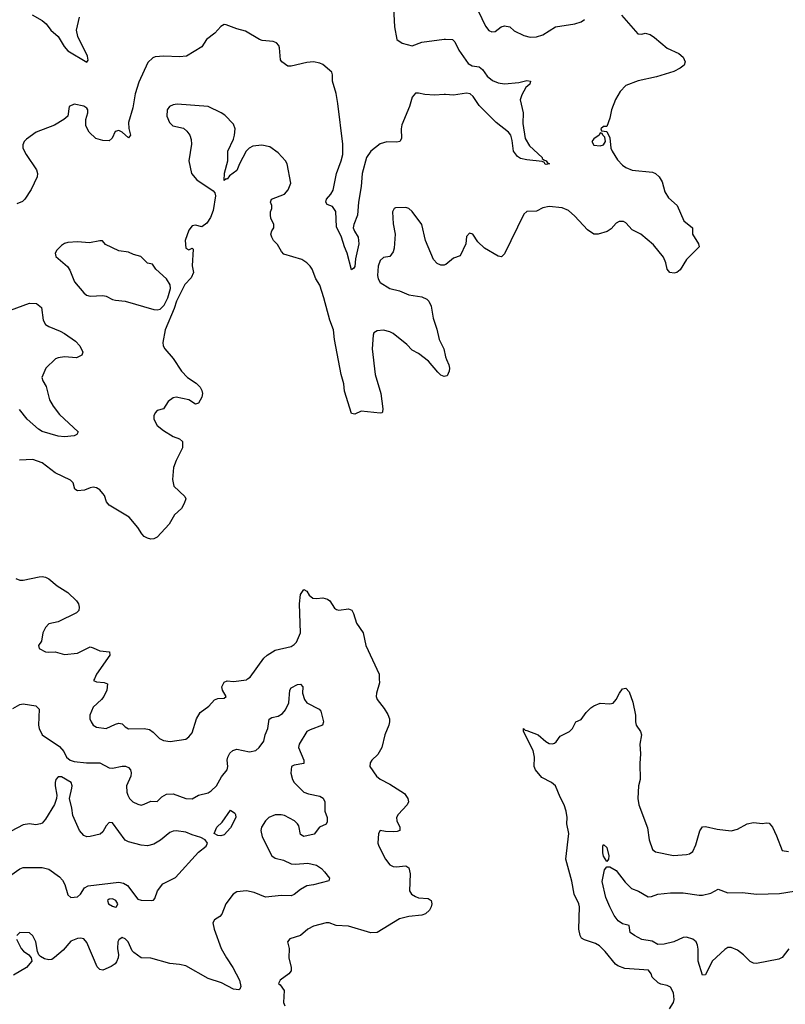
# Model space of a CAD drawing. Header units: inches. Extents: x 1384664 to 1536621, y 460766 to 646467.
# Tile 149 of 256: x 1447328 to 1452130, y 507959 to 514135. Entities that reach past the tile are written whole.
import ezdxf

# ---------------------------------------------------------------- set-up
doc = ezdxf.new("R2010")
doc.units = ezdxf.units.IN
doc.header["$MEASUREMENT"] = 0
for name, color, linetype in [('B4540', 7, 'Continuous'), ('B4541', 7, 'Continuous'), ('B4550', 7, 'Continuous'), ('B4551', 7, 'Continuous')]:
    doc.layers.add(name, color=color, linetype=linetype)

msp = doc.modelspace()

# ---------------------------------------------------------------- linework, layer by layer
at = {"layer": 'B4540', "color": 5}
for points, elevation in [([(1447285.1, 509814.9), (1447330, 509839.6), (1447350, 509844.2), (1447430, 509831.1), (1447450.2, 509810), (1447446, 509710), (1447450, 509688), (1447469.1, 509650), (1447577.1, 509577.1), (1447605.5, 509545.5), (1447622.4, 509510), (1447644.9, 509490), (1447670, 509482.7), (1447746.9, 509473.1), (1447830, 509472.8), (1447890, 509441.7), (1447910, 509440.9), (1447970, 509453.8), (1447992.4, 509452.4), (1448010, 509444.4), (1448023.1, 509430), (1448027.6, 509410), (1448024.4, 509390), (1447999.2, 509330), (1447999.7, 509290), (1448005.8, 509270), (1448016.5, 509250), (1448038.7, 509230), (1448070, 509213.4), (1448090, 509209.1), (1448110, 509214), (1448150, 509234), (1448190, 509230.7), (1448220.3, 509259.7), (1448250, 509276.5), (1448290, 509278.6), (1448370, 509250.9), (1448410, 509248), (1448450, 509271.1), (1448510, 509285.3), (1448530, 509297.4), (1448563.2, 509330), (1448593.2, 509386.8), (1448628.7, 509430), (1448634.2, 509450), (1448629.8, 509490), (1448633.3, 509510), (1448646.5, 509533.5), (1448664.7, 509550), (1448690, 509558.5), (1448770, 509543.2), (1448808.5, 509551.5), (1448831.1, 509568.9), (1448859, 509610), (1448867.8, 509650), (1448884.4, 509690), (1448893, 509747), (1448910, 509757.6), (1448950, 509766), (1448976.3, 509783.7), (1448994.5, 509805.5), (1449017, 509850), (1449023.5, 509930), (1449030, 509944.9), (1449070, 509966), (1449090, 509966.8), (1449104, 509950), (1449102, 509910), (1449113.7, 509870), (1449130.2, 509850.2), (1449206, 509810), (1449218, 509798), (1449233.6, 509730), (1449227.7, 509710), (1449150, 509681.2), (1449130, 509669.7), (1449081, 509590), (1449077.4, 509570), (1449110.2, 509490), (1449110.3, 509470), (1449050, 509459.8), (1449032.4, 509450), (1449028.4, 509408.4), (1449039, 509370), (1449050, 509350.4), (1449110, 509290.4), (1449138.7, 509278.7), (1449210, 509263.7), (1449231.4, 509251.4), (1449241.1, 509230), (1449242.3, 509170), (1449256, 509130), (1449256.3, 509103.7), (1449250, 509089.5), (1449207.7, 509070), (1449174.5, 509025.5), (1449110, 509011.1), (1449090, 509023.7), (1449078.5, 509078.5), (1449071.5, 509091.5), (1449050.9, 509110), (1448990, 509143.1), (1448968.4, 509148.4), (1448930, 509148.3), (1448890, 509131.3), (1448870, 509110.5), (1448844.5, 509070), (1448840.8, 509050), (1448850.1, 509010), (1448910.3, 508890), (1448930, 508875.8), (1448982.4, 508862.4), (1449030, 508840.3), (1449057.2, 508837.2), (1449135.3, 508844.7), (1449190, 508831.2), (1449222, 508810), (1449240.3, 508790), (1449270.4, 508750), (1449267.1, 508732.9), (1449170, 508708.2), (1449130, 508702.9), (1449090, 508679.6), (1449050, 508647.8), (1449030, 508639.1), (1448970, 508642), (1448870, 508631.8), (1448799.4, 508659.4), (1448750, 508671.2), (1448690, 508663.5), (1448666.4, 508650), (1448622, 508590), (1448596.2, 508523.8), (1448582.8, 508510), (1448550.4, 508489.6), (1448540.5, 508470), (1448548.9, 508430), (1448592.7, 508310), (1448624.7, 508250), (1448665.5, 508190), (1448706.7, 508110), (1448715.3, 508070), (1448710, 508054), (1448702, 508050), (1448670, 508053), (1448594.3, 508094.3), (1448510, 508121.2), (1448370, 508199.7), (1448330.3, 508209.7), (1448270, 508215.1), (1448151.6, 508248.4), (1448090, 508249.5), (1448043.5, 508283.5), (1448034.5, 508294.5), (1448009.3, 508350), (1447990, 508369.3), (1447970, 508379), (1447950, 508364), (1447944.4, 508350), (1447942, 508310), (1447948.5, 508270), (1447946, 508250), (1447934.6, 508225.4), (1447926.7, 508213.3), (1447903, 508197), (1447850, 508173.3), (1447830, 508177.2), (1447813.9, 508193.9), (1447750, 508347.1), (1447730, 508368.9), (1447710, 508374), (1447690, 508371.6), (1447650, 508355), (1447600.5, 508299.5), (1447547.2, 508252.8), (1447530, 508240.9), (1447510, 508238), (1447484.5, 508244.5), (1447458.6, 508258.6), (1447449.2, 508269.2), (1447439.3, 508290), (1447429.3, 508350), (1447410, 508388.7), (1447390, 508408), (1447330, 508408.7), (1447311.3, 508390)], 660), ([(1447796.7, 510000), (1447792, 509990), (1447810, 509981), (1447858, 509978), (1447878, 509970), (1447874.8, 509930), (1447856.3, 509890), (1447842, 509870), (1447790, 509822.9), (1447768.1, 509771.9), (1447768.9, 509750), (1447775.8, 509730), (1447789.1, 509709.1), (1447810, 509697.6), (1447870, 509688.9), (1447930, 509715.2), (1447950, 509722), (1447960.7, 509720.7), (1447970, 509718.4), (1447990, 509698.7), (1448010, 509687.9), (1448110, 509689.1), (1448142, 509682), (1448165.6, 509665.6), (1448205.7, 509625.7), (1448230, 509612.9), (1448271.9, 509608.1), (1448370, 509623), (1448390, 509637.1), (1448410, 509662), (1448437.8, 509750), (1448461, 509790), (1448514, 509830), (1448550, 509868.4), (1448570, 509876.4), (1448610, 509878.8), (1448624, 509890), (1448600.9, 509930), (1448595.1, 509950), (1448610, 509978.8), (1448630, 509987.7), (1448670, 509983.1), (1448750, 509995.2), (1448757.8, 510000)], 680), ([(1449583.8, 510000), (1449584.6, 509975.4), (1449565.7, 509910), (1449564.6, 509890), (1449570.3, 509870), (1449615, 509815), (1449637.6, 509777.6), (1449647.1, 509750), (1449648.1, 509730), (1449644.4, 509710), (1449618.7, 509650), (1449600.5, 509570), (1449574.9, 509525.1), (1449537.3, 509490), (1449526.2, 509473.8), (1449524.9, 509450), (1449566.7, 509390), (1449590, 509370.3), (1449650, 509339.6), (1449741.8, 509281.8), (1449762.6, 509250), (1449766, 509230), (1449758, 509210), (1449702, 509150), (1449692.6, 509130), (1449693.6, 509110), (1449712, 509070), (1449713.4, 509050), (1449696.5, 509043.5), (1449670, 509041.7), (1449622.7, 509042.7), (1449590, 509048.7), (1449578.8, 509030), (1449574.8, 508970), (1449581, 508950), (1449623, 508870), (1449650, 508834), (1449670, 508823.8), (1449690, 508820.5), (1449750, 508827.3), (1449770, 508814.8), (1449778, 508778), (1449774, 508670), (1449786.4, 508650), (1449810, 508634.6), (1449830, 508627.2), (1449890, 508622.6), (1449910, 508610.4), (1449913.6, 508590), (1449909.1, 508570), (1449898, 508550), (1449873.6, 508526.4), (1449850, 508517.5), (1449769.8, 508509.8), (1449710, 508495), (1449570, 508408.4), (1449530, 508407.3), (1449390, 508449.3), (1449313.5, 508453.5), (1449270, 508469.6), (1449250, 508469.6), (1449170, 508448.4), (1449136.4, 508430), (1449090, 508389.6), (1449022.8, 508370), (1449008, 508350), (1449018, 508310), (1449016.4, 508250), (1449030.3, 508190), (1449030.4, 508170), (1449016.3, 508150), (1448961, 508110), (1448951, 508090), (1448962, 508082), (1448986.5, 508046.5), (1448982.4, 507970), (1448990.3, 507950)], 680), ([(1447271.8, 508770), (1447330, 508809.2), (1447350, 508817.6), (1447470, 508816.7), (1447510, 508806.4), (1447577.8, 508757.8), (1447597, 508737), (1447611.2, 508710), (1447630, 508646.6), (1447650, 508629.7), (1447690, 508633.5), (1447710, 508649.7), (1447734.5, 508690), (1447757.8, 508702.2), (1447950, 508724.6), (1447978.5, 508718.5), (1448004.1, 508704.1), (1448070, 508619.4), (1448090, 508611.6), (1448152, 508610), (1448167.1, 508612.9), (1448176.3, 508623.7), (1448192, 508670), (1448225.2, 508714.8), (1448305.7, 508754.3), (1448450, 508912.7), (1448498.8, 508950), (1448506, 508970), (1448492, 508990), (1448465.2, 509005.2), (1448410, 509021.6), (1448370, 509039.6), (1448310, 509047.5), (1448290, 509046), (1448270, 509035.8), (1448212.4, 508987.6), (1448170, 508963.2), (1448130, 508953.8), (1448090, 508956.9), (1448010, 508977.2), (1447990, 508988.1), (1447910, 509097.1), (1447890, 509099.3), (1447870, 509078.4), (1447850, 509041.6), (1447833.6, 509026.4), (1447770, 509011.5), (1447750, 509010.3), (1447730, 509018), (1447703.9, 509050), (1447662.3, 509142.3), (1447656.2, 509190), (1447641.3, 509250), (1447655.6, 509315.6), (1447656.9, 509330), (1447651.5, 509350), (1447590, 509385.6), (1447570, 509386), (1447555.5, 509370), (1447551.4, 509350), (1447550.6, 509330), (1447561.3, 509270), (1447559.5, 509250), (1447547.2, 509212.8), (1447490, 509119.6), (1447470, 509096), (1447458, 509090), (1447430, 509085.5), (1447390, 509091.3), (1447350, 509084.2), (1447275.3, 509044.7)], 640), ([(1447307.9, 508367.9), (1447337.3, 508310), (1447352.5, 508292.5), (1447386, 508270), (1447401, 508250), (1447404.7, 508230), (1447371.3, 508190), (1447290, 508141.7)], 660)]:
    msp.add_lwpolyline(points, dxfattribs=dict(at, elevation=elevation))
for points, elevation in [([(1448590, 509016), (1448570, 509017.2), (1448549, 509030), (1448565.2, 509070), (1448598, 509102), (1448650, 509176), (1448678, 509158), (1448682.8, 509150), (1448684, 509130), (1448650, 509065.2), (1448610, 509021.2)], 640), ([(1447910, 508619.7), (1447890, 508618), (1447878, 508610), (1447884.6, 508590), (1447910, 508573.7), (1447930, 508568.4), (1447935.1, 508570), (1447944.2, 508590), (1447931.3, 508610)], 660)]:
    msp.add_lwpolyline(points, close=True, dxfattribs=dict(at, elevation=elevation))
at = {"layer": 'B4541', "color": 5}
for points, elevation in [([(1447406.5, 514166.5), (1447470, 514129.7), (1447493.5, 514110), (1447524.1, 514070), (1447568.6, 514030), (1447606.4, 513966.4), (1447630, 513939.2), (1447750, 513867.8), (1447757.7, 513882.2), (1447753, 513907), (1447692, 514030), (1447684.6, 514070), (1447703.8, 514150)], 640), ([(1449672, 514210), (1449679.7, 514090), (1449693.6, 514010), (1449727.3, 513987.3), (1449789, 513971), (1449850, 513993.6), (1449990, 514012.9), (1450000, 514012.4)], 660), ([(1450000, 513665.5), (1449990, 513666.3), (1449930, 513661.3), (1449870, 513666), (1449830, 513675.1), (1449810, 513673.3), (1449790, 513649.2), (1449773.4, 513590), (1449725.1, 513474.9), (1449720.7, 513450), (1449723.7, 513390), (1449713, 513370), (1449693.9, 513366.1), (1449630, 513368.7), (1449590, 513355.5), (1449531.2, 513310), (1449503.8, 513270), (1449475.3, 513170), (1449470, 513089), (1449452.3, 512990), (1449448, 512910), (1449423.2, 512850), (1449420.2, 512830), (1449427.8, 512807.8), (1449450.2, 512770), (1449455.9, 512730), (1449434.1, 512634.1), (1449430, 512588), (1449424, 512576), (1449410, 512566), (1449382.9, 512670), (1449365, 512710), (1449346.8, 512770), (1449316.3, 512836.3), (1449312.1, 512932.1), (1449290, 512964), (1449256.9, 512976.9), (1449248.2, 512990), (1449253.3, 513010), (1449280.2, 513039.8), (1449294.1, 513065.9), (1449315, 513170), (1449345.4, 513250), (1449355.5, 513290), (1449355.1, 513355), (1449324.7, 513610), (1449312.9, 513672.9), (1449289.7, 513750), (1449291.2, 513790), (1449286.5, 513806.5), (1449230, 513854.5), (1449210, 513862.8), (1449170.2, 513869.8), (1449130, 513867.4), (1449030, 513842.6), (1449010, 513842.9), (1448973.2, 513870), (1448963.3, 513883.3), (1448958.2, 513958.2), (1448953.8, 513973.8), (1448939.6, 513990), (1448917.8, 513997.8), (1448850, 514003.7), (1448831.8, 514010), (1448744.1, 514064.1), (1448690, 514078), (1448623.6, 514103.6), (1448610, 514104.2), (1448590, 514093.3), (1448551.4, 514050), (1448500.2, 514010), (1448470, 513965.4), (1448373.7, 513906.3), (1448330, 513902), (1448233.1, 513906.9), (1448178.5, 513901.5), (1448163.8, 513896.2), (1448132.4, 513867.6), (1448075.8, 513744.2), (1448051.7, 513670), (1448037.2, 513582.8), (1448011.7, 513490), (1448012.3, 513452.3), (1448022.8, 513410), (1448010, 513394), (1447970, 513429.4), (1447950, 513439.5), (1447927.1, 513432.9), (1447908.6, 513391.4), (1447890, 513374.5), (1447850, 513376.9), (1447805.1, 513390), (1447764.2, 513430), (1447743, 513470), (1447742.4, 513510), (1447755.8, 513550), (1447755.8, 513570), (1447750, 513580.9), (1447730, 513593.3), (1447670, 513605.2), (1447638, 513590), (1447631, 513530), (1447604.7, 513510), (1447546.4, 513473.6), (1447430.8, 513430), (1447370, 513386.6), (1447355.5, 513370), (1447348.2, 513350), (1447348.8, 513328.8), (1447368.9, 513288.9), (1447433.8, 513193.8), (1447440.9, 513170), (1447438.9, 513150), (1447400.4, 513070), (1447361.3, 513010), (1447345.9, 512994.1), (1447310, 512979.8)], 660), ([(1450000, 511899.6), (1449990, 511897.2), (1449970, 511906), (1449950, 511923.7), (1449893.2, 511993.2), (1449830, 512040.5), (1449790, 512063), (1449757.3, 512097.3), (1449670, 512167.2), (1449650, 512177.2), (1449610, 512187), (1449570, 512184), (1449550.4, 512170), (1449544.6, 512155.4), (1449539.7, 512070), (1449558.3, 511910), (1449594, 511790), (1449606.4, 511693.6), (1449604.7, 511675.3), (1449602, 511670), (1449590, 511666), (1449470, 511679.3), (1449430, 511661.2), (1449410, 511665.2), (1449365.2, 511805.2), (1449361.1, 511850), (1449343.8, 511910), (1449302, 512130), (1449295.5, 512190), (1449273.5, 512250), (1449236.8, 512390), (1449209.8, 512470), (1449186, 512510), (1449161.8, 512570), (1449150, 512589.7), (1449130, 512609.7), (1449097.2, 512630), (1448985.3, 512665.3), (1448970, 512681.2), (1448944.4, 512724.4), (1448919.3, 512750), (1448909, 512770), (1448904, 512790), (1448909.3, 512810.7), (1448922, 512830), (1448922, 512850), (1448904, 512890), (1448902, 512910), (1448902, 512930), (1448908.7, 512950), (1448908.7, 512970), (1448902, 512990), (1448908.4, 513008.4), (1448990, 513041), (1449012.1, 513067.9), (1449029.4, 513110), (1449006.6, 513230), (1448995.1, 513250), (1448950, 513299.3), (1448897.4, 513337.4), (1448847.3, 513347.2), (1448790, 513341.5), (1448767, 513330), (1448748.9, 513310), (1448706.4, 513230), (1448690.6, 513190), (1448644.4, 513155.6), (1448630, 513135.3), (1448623.6, 513136.4), (1448610, 513126), (1448613.2, 513173.2), (1448633.6, 513250), (1448634.5, 513310), (1448670, 513386), (1448675.8, 513410), (1448679.6, 513450), (1448670, 513479), (1448615.9, 513535.9), (1448591.7, 513551.7), (1448510, 513589.6), (1448315.5, 513604.5), (1448290, 513602), (1448267.3, 513590), (1448253.4, 513570), (1448250.4, 513530), (1448268.4, 513490), (1448288.9, 513468.9), (1448355.3, 513455.3), (1448376.7, 513436.7), (1448395.5, 513410), (1448404.1, 513384.1), (1448405.8, 513354.2), (1448388.2, 513250), (1448406.7, 513170), (1448439.1, 513130), (1448542, 513062), (1448551.3, 513050), (1448557.3, 513030), (1448542.5, 512937.5), (1448525.2, 512894.8), (1448502, 512858), (1448470, 512835.3), (1448430, 512845.2), (1448410, 512841.2), (1448390, 512815.3), (1448365.5, 512750), (1448370, 512702), (1448390, 512692), (1448410, 512702), (1448415.3, 512695.3), (1448410.5, 512590.5), (1448418.8, 512550), (1448404, 512516), (1448364.9, 512475.1), (1448311.4, 512368.6), (1448297, 512323), (1448241.6, 512190), (1448226.5, 512110), (1448229.1, 512089.1), (1448238.4, 512070), (1448290, 512010.4), (1448342.4, 511930), (1448380.5, 511890), (1448435.1, 511855.1), (1448459.5, 511830), (1448470.4, 511810), (1448474.4, 511790), (1448470, 511768), (1448450, 511729), (1448430, 511723.7), (1448389.8, 511749.8), (1448310, 511768.3), (1448290, 511764), (1448259.9, 511740.1), (1448230, 511693.2), (1448190, 511683.7), (1448178, 511670), (1448170.4, 511650), (1448170.4, 511630), (1448190.4, 511590), (1448230, 511557.6), (1448290, 511520.4), (1448330, 511505.5), (1448348.4, 511488.4), (1448350.4, 511450), (1448310.4, 511370), (1448293.8, 511326.2), (1448286.4, 511250), (1448294.4, 511210), (1448363.9, 511143.9), (1448370.4, 511130), (1448359.9, 511100.1), (1448344, 511070), (1448299.1, 511030), (1448265.5, 510970), (1448190, 510889.6), (1448170, 510878.9), (1448150, 510877.4), (1448130, 510882), (1448110, 510893.3), (1448094.7, 510910), (1448069.8, 510949.8), (1448014.7, 511014.7), (1447889, 511090), (1447873.2, 511110), (1447859.3, 511150), (1447850, 511164), (1447830, 511185.2), (1447810, 511198), (1447790, 511202.7), (1447770, 511199.3), (1447735.3, 511184.7), (1447690, 511179.5), (1447673.2, 511190), (1447664.5, 511230), (1447647.1, 511247.1), (1447550, 511293.7), (1447470, 511356.4), (1447410, 511376.8), (1447327.5, 511372.5)], 680), ([(1450000, 512598.8), (1449990, 512594.5), (1449970, 512596.2), (1449945.7, 512605.7), (1449923, 512630), (1449874, 512750), (1449850.9, 512850), (1449790, 512933), (1449770, 512951.2), (1449750, 512958), (1449684.7, 512955.3), (1449676, 512950), (1449665.5, 512930), (1449670, 512854), (1449682.4, 512790), (1449677.7, 512702.3), (1449670, 512679), (1449650, 512649.3), (1449610, 512642.7), (1449590, 512625.2), (1449575.8, 512590), (1449572.2, 512530), (1449575.8, 512510), (1449590, 512487), (1449650, 512448.7), (1449710, 512434.9), (1449769.4, 512409.4), (1449850, 512396.2), (1449881.5, 512381.5), (1449895.3, 512370), (1449910, 512338.8), (1449922.3, 512262.3), (1449945.1, 512194.9), (1449959.6, 512130), (1449987.6, 512070), (1450000, 512020.8)], 680), ([(1447270, 512313.8), (1447390, 512356.1), (1447434.5, 512354.5), (1447466, 512330), (1447476.4, 512250), (1447490, 512223.8), (1447510.7, 512210), (1447582.3, 512182.3), (1447610, 512166.9), (1447678.5, 512118.5), (1447705.7, 512090), (1447724.2, 512050), (1447718, 512030), (1447684.9, 512015.1), (1447610, 512019.9), (1447570, 512014.4), (1447553.1, 512006.9), (1447493.1, 511950), (1447468, 511890), (1447473.4, 511870), (1447493.6, 511833.6), (1447515.2, 511750), (1447537.2, 511710), (1447578, 511658), (1447694, 511550), (1447687.3, 511532.7), (1447670, 511525.6), (1447610, 511519.1), (1447570, 511522), (1447470, 511552.1), (1447445.6, 511565.6), (1447376, 511630), (1447327.4, 511690)], 660), ([(1447304, 510630), (1447330, 510619.5), (1447350, 510620.3), (1447450, 510640.3), (1447470, 510642.3), (1447490, 510638.3), (1447510, 510627), (1447562.9, 510582.9), (1447630, 510541.3), (1447683.7, 510490), (1447696.5, 510470), (1447702, 510450), (1447698.4, 510430), (1447685.1, 510414.9), (1447570, 510358.9), (1447510, 510346.6), (1447490, 510322.7), (1447473, 510290), (1447464, 510236), (1447446.8, 510210), (1447451.3, 510190), (1447490, 510170.8), (1447510, 510167.7), (1447550, 510170.8), (1447610, 510154), (1447690, 510162.6), (1447770, 510200.4), (1447790, 510195.5), (1447830, 510175.5), (1447891, 510170), (1447893.4, 510150), (1447810.8, 510030), (1447796.7, 510000)], 680), ([(1448757.8, 510000), (1448774, 510010), (1448859.7, 510130), (1448879.6, 510150), (1448930, 510180.3), (1449030, 510202.6), (1449050, 510214.9), (1449063.6, 510230), (1449089.6, 510290), (1449082.3, 510470), (1449089.7, 510530.3), (1449110, 510561), (1449130, 510550.8), (1449144.9, 510524.9), (1449166.5, 510506.5), (1449190, 510503.6), (1449230, 510507.8), (1449259.7, 510499.7), (1449273.4, 510490), (1449303.7, 510443.7), (1449314.9, 510434.9), (1449330, 510431.8), (1449390, 510439.5), (1449411.3, 510431.3), (1449422.6, 510410), (1449441.5, 510350), (1449482.6, 510290), (1449500.2, 510210), (1449582.7, 510030), (1449583.8, 510000)], 680)]:
    msp.add_lwpolyline(points, dxfattribs=dict(at, elevation=elevation))
at = {"layer": 'B4541', "color": 5, "elevation": 680}
msp.add_lwpolyline([(1447830, 512748.7), (1447765.2, 512734.8), (1447690, 512741.6), (1447630, 512737), (1447610, 512732), (1447590, 512719.3), (1447560.5, 512690), (1447550.6, 512670), (1447555.5, 512650), (1447627.8, 512587.8), (1447643.2, 512563.2), (1447672.2, 512490), (1447730, 512422), (1447747.6, 512407.6), (1447770, 512401.7), (1447850, 512404.9), (1447870, 512401.7), (1447910, 512380.3), (1447930, 512374.9), (1447990, 512370.2), (1448170, 512318.2), (1448190, 512314.4), (1448210, 512319), (1448234.8, 512345.2), (1448257.4, 512390), (1448274, 512450), (1448271.5, 512471.5), (1448249.3, 512510), (1448182, 512570), (1448162, 512602), (1448130, 512608), (1448088.9, 512648.9), (1448041.2, 512661.2), (1448010, 512677.2), (1447950, 512686), (1447866, 512726), (1447848.4, 512748.4)], close=True, dxfattribs=at)
at = {"layer": 'B4550', "color": 5}
for points, elevation in [([(1451404.5, 507930), (1451429.7, 507970), (1451433.2, 507990), (1451428.9, 508030), (1451410, 508066.9), (1451390, 508076.9), (1451350, 508084.5), (1451333.8, 508093.8), (1451295.6, 508130), (1451289.4, 508150), (1451272.3, 508172.3), (1451124.5, 508184.5), (1451079.7, 508199.7), (1451064.4, 508210), (1451000.5, 508290), (1450965.2, 508325.2), (1450940.3, 508340.3), (1450870, 508362.4), (1450853, 508373), (1450843.6, 508390), (1450835.1, 508430), (1450839.8, 508570), (1450834.8, 508590), (1450806.3, 508650), (1450791.4, 508731.4), (1450753.8, 508870), (1450773.3, 509030), (1450759.3, 509090), (1450761.2, 509130), (1450755.6, 509170), (1450742.6, 509210), (1450717.3, 509257.3), (1450688.5, 509330), (1450664.7, 509350), (1450602.6, 509382.5), (1450563.1, 509430), (1450556, 509450), (1450556.5, 509510), (1450549, 509550), (1450487.8, 509670), (1450489.2, 509690), (1450498, 509678), (1450510, 509677.1), (1450579.5, 509650), (1450627.6, 509607.6), (1450650, 509594.6), (1450670, 509593.4), (1450682, 509598), (1450694, 509606), (1450718.6, 509641.4), (1450777, 509670), (1450796.2, 509690), (1450817.2, 509730), (1450850, 509744.9), (1450881.6, 509790), (1450910, 509818.4), (1450930, 509832), (1450970, 509847.2), (1451030, 509843.7), (1451050, 509848.4), (1451069.6, 509870), (1451090, 509910.7), (1451110, 509937.3), (1451130, 509942.8), (1451150, 509918), (1451174.9, 509854.9), (1451191.7, 509771.7), (1451190.4, 509730), (1451194.4, 509710), (1451221.6, 509670), (1451228.4, 509650), (1451217.4, 509590), (1451222.6, 509530), (1451217.6, 509470), (1451220.2, 509370), (1451210.2, 509329.8), (1451206.2, 509250), (1451212.1, 509210), (1451266.8, 509066.8), (1451276.5, 508990), (1451297.1, 508930), (1451315.3, 508915.3), (1451430, 508893.4), (1451510, 508898.9), (1451530, 508903.7), (1451550, 508917.1), (1451570, 508959.1), (1451593.8, 509046.2), (1451610, 509072), (1451630, 509074), (1451703.1, 509056.9), (1451790, 509046.9), (1451830, 509058), (1451890, 509091.4), (1451930, 509100.2), (1451986.6, 509093.4), (1452010, 509097), (1452030, 509094.4), (1452050, 509070.6), (1452076, 509016), (1452110, 508924), (1452150, 508918)], 680), ([(1452152.1, 508307.9), (1452110, 508252), (1452090, 508242), (1451950, 508214), (1451930, 508216.2), (1451910, 508226.6), (1451868.6, 508270), (1451830, 508298.3), (1451790, 508314.4), (1451770, 508314.5), (1451750, 508303), (1451671.7, 508230), (1451630, 508144.5), (1451610, 508140.9), (1451583.4, 508230), (1451584.7, 508304.7), (1451580.4, 508330), (1451571.1, 508350), (1451550, 508367.2), (1451510, 508380.7), (1451490, 508378.4), (1451430.6, 508350), (1451370, 508335.4), (1451330, 508335.1), (1451294.3, 508354.3), (1451230, 508366.3), (1451185.2, 508390), (1451157.2, 508410), (1451150, 508454), (1451110, 508463.6), (1451081.8, 508481.8), (1451056.8, 508516.8), (1451029, 508570), (1451005.1, 508630), (1450981.3, 508730), (1450996.5, 508803.5), (1451010, 508822), (1451018, 508822), (1451030, 508820.7), (1451070, 508798.4), (1451125.6, 508725.6), (1451164.8, 508684.8), (1451210, 508668.5), (1451270, 508634), (1451290, 508634.4), (1451329.8, 508650.2), (1451410, 508658.6), (1451490, 508657.3), (1451590, 508643.7), (1451610, 508644.6), (1451663.4, 508656.6), (1451710, 508682), (1451770, 508658.3), (1451859.9, 508659.9), (1451950.9, 508649.1), (1452094.4, 508654.4), (1452290, 508684.7)], 660)]:
    msp.add_lwpolyline(points, dxfattribs=dict(at, elevation=elevation))
at = {"layer": 'B4550', "color": 5, "elevation": 660}
msp.add_lwpolyline([(1451010, 508855.3), (1450990, 508888), (1450985.1, 508910), (1450985.6, 508950), (1450990, 508961), (1451010, 508942), (1451022.8, 508890), (1451021, 508870)], close=True, dxfattribs=at)
at = {"layer": 'B4551', "color": 5}
for points, elevation in [([(1451103.7, 514163.7), (1451205.5, 514045.5), (1451230, 514044.4), (1451250.3, 514050.3), (1451282.5, 514042.5), (1451310, 514024.4), (1451390, 513956.4), (1451462, 513922), (1451490, 513899.1), (1451502.6, 513870), (1451496.5, 513850), (1451470.4, 513830), (1451430.8, 513809.2), (1451322.8, 513777.2), (1451208.2, 513751.8), (1451130, 513722), (1451094.5, 513685.5), (1451064.9, 513635), (1451040.5, 513570), (1451030, 513518), (1451010, 513466), (1450990, 513466), (1450974, 513450), (1450978, 513438), (1451010, 513434), (1451030, 513394), (1451036.5, 513330), (1451044.6, 513310), (1451077, 513257), (1451110, 513222.6), (1451130, 513207.6), (1451170, 513191.4), (1451298, 513178), (1451317.1, 513170), (1451338.4, 513150), (1451358.3, 513118.3), (1451375.1, 513055.1), (1451397.3, 513017.3), (1451452.2, 512970), (1451493.5, 512873.5), (1451547.3, 512830), (1451547.3, 512790), (1451586.8, 512730), (1451590.8, 512710), (1451510.3, 512630), (1451470, 512565.1), (1451450.2, 512549.7), (1451434.1, 512545.9), (1451405.1, 512550), (1451388.7, 512570), (1451380.4, 512610), (1451366.4, 512646.4), (1451303.1, 512723.1), (1451224.5, 512790), (1451170, 512817.4), (1451130, 512861.6), (1451116, 512870), (1451087.3, 512870), (1451070, 512858.4), (1451037.5, 512822.5), (1451013.2, 512806.8), (1450956, 512790), (1450930, 512789.8), (1450890, 512817.2), (1450810, 512903.5), (1450770, 512938), (1450730, 512956), (1450650, 512964), (1450610, 512954.7), (1450570, 512933.3), (1450510, 512931.5), (1450490, 512914.5), (1450370, 512667.3), (1450350, 512646.6), (1450330, 512651.6), (1450242.6, 512702.6), (1450201, 512741), (1450170, 512789), (1450150, 512796), (1450130, 512775.3), (1450127, 512730), (1450090, 512653.2), (1450050, 512639.3), (1450000.9, 512599.1), (1450000, 512598.8)], 680), ([(1450204.7, 514190), (1450250, 514094.8), (1450270, 514067.7), (1450290, 514058.8), (1450310, 514061), (1450348.7, 514090), (1450370, 514097.3), (1450402, 514090), (1450430, 514066), (1450490, 514036), (1450530, 514026), (1450570, 514026.8), (1450610, 514041), (1450688, 514090), (1450810, 514109), (1450850, 514120.8), (1450870, 514136.9)], 680), ([(1450000, 514012.4), (1450042.8, 514010), (1450057.1, 513997.1), (1450083.4, 513943.4), (1450141.1, 513861.1), (1450165.7, 513845.7), (1450210, 513840.4), (1450230, 513822.4), (1450260.4, 513780.4), (1450294.2, 513754.2), (1450330, 513738.8), (1450370, 513733.8), (1450458.5, 513741.5), (1450510, 513752.9), (1450531.3, 513750), (1450527.3, 513730), (1450503, 513710), (1450477.2, 513662.8), (1450467.6, 513632.4), (1450486.3, 513550), (1450484.6, 513484.6), (1450499.1, 513390), (1450524.9, 513344.9), (1450604.7, 513270), (1450604.7, 513264.7), (1450615.3, 513255.3), (1450631.3, 513250), (1450638, 513238), (1450651.3, 513230), (1450630, 513226.6), (1450622, 513230), (1450619, 513239), (1450605.6, 513245.6), (1450510, 513257), (1450470, 513265.1), (1450450, 513276), (1450424.5, 513310), (1450417.6, 513377.6), (1450409.2, 513410), (1450393.2, 513430), (1450317, 513490), (1450210, 513596.2), (1450173.1, 513653.1), (1450154, 513670), (1450130, 513673.3), (1450050, 513661.5), (1450000, 513665.5)], 660), ([(1450000, 512020.8), (1450004.2, 512004.2), (1450019.5, 511970), (1450024.4, 511950), (1450021.6, 511930), (1450010, 511902), (1450000, 511899.6)], 680)]:
    msp.add_lwpolyline(points, dxfattribs=dict(at, elevation=elevation))
at = {"layer": 'B4551', "color": 5, "elevation": 680}
msp.add_lwpolyline([(1450970, 513426), (1450962, 513410), (1450930, 513388.7), (1450916, 513370), (1450930, 513348), (1450970, 513344), (1450989.1, 513350.9), (1451002, 513370), (1450999, 513399), (1450986, 513410), (1450982, 513422)], close=True, dxfattribs=at)

doc.saveas('drawing.dxf')
